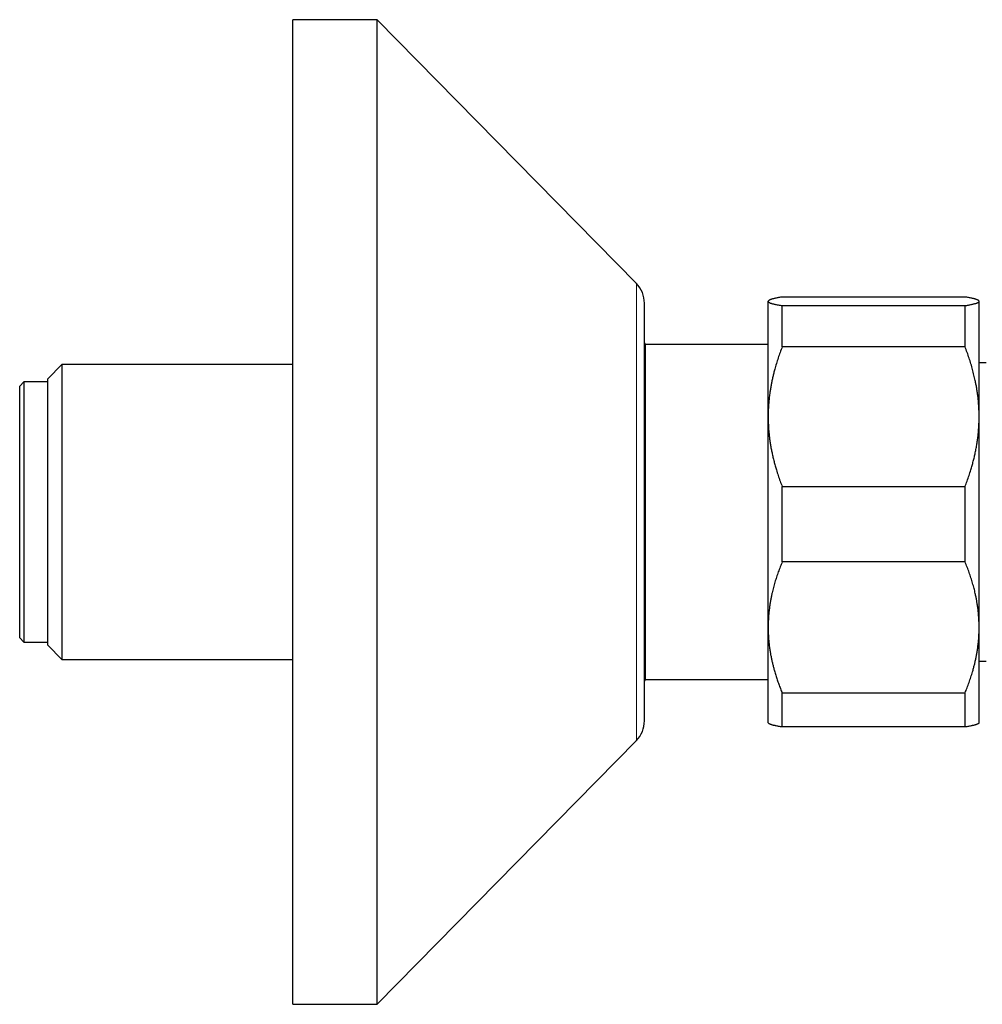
# Model space of a CAD drawing. Header units: millimetres. Extents: x 8 to 869, y 12 to 463.
# Tile 46 of 51: x 643 to 711, y 377 to 447. Entities that reach past the tile are written whole.
import ezdxf

# ---------------------------------------------------------------- set-up
doc = ezdxf.new("R2010")
doc.units = ezdxf.units.MM

msp = doc.modelspace()

# ---------------------------------------------------------------- linework, layer by layer
at = {"color": 7, "linetype": 'Continuous', "lineweight": 30}
for p, q in [((668.286, 447.084), (662.286, 447.084)), ((662.286, 412.084), (662.286, 447.084)), ((686.713, 428.336), (668.286, 447.084)), ((668.286, 412.084), (668.286, 447.084)), ((696.106, 427.107), (696.083, 427.084)), ((696.083, 427.061), (696.083, 427.084)), ((696.083, 418.857), (696.083, 427.061)), ((710.083, 427.368), (697.083, 427.368)), ((711.083, 427.084), (711.059, 427.107)), ((711.083, 427.061), (711.083, 427.084)), ((711.083, 418.857), (711.083, 427.061)), ((687.286, 412.084), (687.286, 426.934)), ((697.083, 423.825), (697.083, 426.755)), ((697.083, 426.755), (710.083, 426.755)), ((710.083, 423.825), (710.083, 426.755)), ((687.363, 423.984), (687.286, 424.117)), ((696.083, 423.984), (687.363, 423.984)), ((687.363, 412.084), (687.363, 423.984)), ((710.083, 423.825), (697.083, 423.825)), ((645.863, 422.562), (644.863, 421.562)), ((662.286, 422.562), (645.863, 422.562)), ((645.863, 422.562), (645.863, 412.084)), ((711.583, 422.684), (711.083, 422.684)), ((644.863, 412.084), (644.863, 421.562)), ((643.163, 421.334), (642.863, 421.034)), ((642.863, 403.134), (642.863, 421.034)), ((644.863, 421.334), (643.163, 421.334)), ((643.163, 421.334), (643.163, 402.834)), ((696.083, 403.88), (696.083, 418.857)), ((711.083, 403.88), (711.083, 418.857)), ((697.083, 408.541), (697.083, 413.889)), ((697.083, 413.889), (710.083, 413.889)), ((710.083, 408.541), (710.083, 413.889)), ((644.863, 402.607), (644.863, 412.084)), ((645.863, 412.084), (645.863, 401.607)), ((662.286, 377.084), (662.286, 412.084)), ((668.286, 377.084), (668.286, 412.084)), ((687.286, 397.234), (687.286, 412.084)), ((687.363, 400.184), (687.363, 412.084)), ((710.083, 408.541), (697.083, 408.541)), ((696.083, 397.084), (696.083, 403.88)), ((711.083, 397.084), (711.083, 403.88)), ((642.863, 403.134), (643.163, 402.834)), ((643.163, 402.834), (644.863, 402.834)), ((644.863, 402.607), (645.863, 401.607)), ((645.863, 401.607), (662.286, 401.607)), ((711.083, 401.484), (711.583, 401.484)), ((687.286, 400.052), (687.363, 400.184)), ((687.363, 400.184), (696.083, 400.184)), ((697.083, 399.219), (710.083, 399.219)), ((697.083, 396.8), (697.083, 399.219)), ((710.083, 396.8), (710.083, 399.219)), ((696.083, 397.084), (696.106, 397.061)), ((711.06, 397.061), (711.083, 397.084)), ((710.083, 396.8), (697.083, 396.8)), ((668.286, 377.084), (686.713, 395.832)), ((662.286, 377.084), (668.286, 377.084))]:
    msp.add_line(p, q, dxfattribs=at)
at = {"color": 252, "linetype": 'Continuous', "lineweight": 0}
for p, q in [((686.713, 412.084), (686.713, 428.336)), ((686.713, 395.832), (686.713, 412.084))]:
    msp.add_line(p, q, dxfattribs=at)
at = {"color": 7, "linetype": 'Continuous', "lineweight": 30}
for centre, start, end in [((685.286, 426.934), 0, 44.50422), ((685.286, 397.234), 315.49578, 0)]:
    msp.add_arc(centre, 2, start, end, dxfattribs=at)
for points, knots in [([(697.083, 427.368), (697.039, 427.361), (696.951, 427.347), (696.828, 427.325), (696.713, 427.304), (696.609, 427.282), (696.514, 427.261), (696.429, 427.24), (696.352, 427.219), (696.284, 427.198), (696.225, 427.176), (696.175, 427.154), (696.134, 427.131), (696.105, 427.108), (696.086, 427.085), (696.084, 427.069), (696.083, 427.061)], [0, 0, 0, 0, 0.071788, 0.14359, 0.215391, 0.287175, 0.355678, 0.424188, 0.49269, 0.562192, 0.631704, 0.701205, 0.77589, 0.850604, 0.925317, 1, 1, 1, 1]), ([(696.083, 427.061), (696.083, 427.058), (696.084, 427.048), (696.091, 427.031), (696.109, 427.011), (696.134, 426.992), (696.169, 426.972), (696.211, 426.952), (696.262, 426.933), (696.321, 426.913), (696.388, 426.893), (696.462, 426.874), (696.553, 426.853), (696.661, 426.829), (696.79, 426.804), (696.93, 426.779), (697.032, 426.763), (697.083, 426.755)], [0, 0, 0, 0, 0.034083, 0.096966, 0.159875, 0.222793, 0.285704, 0.348589, 0.412302, 0.476038, 0.539783, 0.603523, 0.66724, 0.75033, 0.83342, 0.91671, 1, 1, 1, 1]), ([(711.083, 427.061), (711.082, 427.065), (711.082, 427.075), (711.073, 427.093), (711.055, 427.113), (711.026, 427.134), (710.987, 427.155), (710.938, 427.177), (710.879, 427.199), (710.811, 427.22), (710.735, 427.241), (710.652, 427.261), (710.558, 427.282), (710.454, 427.303), (710.338, 427.325), (710.215, 427.347), (710.127, 427.361), (710.083, 427.368)], [0, 0, 0, 0, 0.034083, 0.099973, 0.165873, 0.231764, 0.301216, 0.37069, 0.440165, 0.50962, 0.576747, 0.643883, 0.711011, 0.783249, 0.855503, 0.927759, 1, 1, 1, 1]), ([(710.083, 426.755), (710.124, 426.761), (710.208, 426.775), (710.325, 426.795), (710.439, 426.816), (710.547, 426.838), (710.649, 426.861), (710.742, 426.884), (710.824, 426.907), (710.895, 426.93), (710.955, 426.953), (711.004, 426.975), (711.041, 426.998), (711.066, 427.02), (711.08, 427.041), (711.082, 427.055), (711.083, 427.061)], [0, 0, 0, 0, 0.068316, 0.136637, 0.204951, 0.279502, 0.354086, 0.428678, 0.503254, 0.577798, 0.651491, 0.72521, 0.798927, 0.872617, 0.936308, 1, 1, 1, 1]), ([(697.083, 423.825), (697.032, 423.694), (696.932, 423.431), (696.794, 423.034), (696.666, 422.634), (696.562, 422.275), (696.479, 421.959), (696.413, 421.686), (696.353, 421.413), (696.298, 421.141), (696.25, 420.868), (696.204, 420.571), (696.162, 420.249), (696.127, 419.902), (696.101, 419.554), (696.086, 419.206), (696.084, 418.973), (696.083, 418.857)], [0, 0, 0, 0, 0.082024, 0.16407, 0.246113, 0.328132, 0.383157, 0.438186, 0.49321, 0.547623, 0.602041, 0.656454, 0.725142, 0.793863, 0.862595, 0.931314, 1, 1, 1, 1]), ([(711.083, 418.857), (711.082, 418.915), (711.082, 419.079), (711.074, 419.351), (711.056, 419.672), (711.03, 419.992), (710.996, 420.312), (710.955, 420.614), (710.91, 420.898), (710.862, 421.165), (710.8, 421.472), (710.721, 421.82), (710.619, 422.216), (710.504, 422.617), (710.375, 423.023), (710.235, 423.426), (710.133, 423.692), (710.083, 423.825)], [0, 0, 0, 0, 0.034083, 0.097391, 0.160726, 0.22407, 0.287406, 0.350716, 0.403936, 0.457161, 0.510382, 0.588811, 0.66724, 0.750415, 0.833615, 0.916819, 1, 1, 1, 1]), ([(696.083, 418.857), (696.083, 418.8), (696.084, 418.642), (696.091, 418.384), (696.106, 418.083), (696.13, 417.783), (696.16, 417.483), (696.198, 417.182), (696.244, 416.882), (696.296, 416.582), (696.357, 416.282), (696.424, 415.981), (696.499, 415.678), (696.58, 415.377), (696.678, 415.044), (696.795, 414.679), (696.932, 414.282), (697.033, 414.02), (697.083, 413.889)], [0, 0, 0, 0, 0.034083, 0.093384, 0.152699, 0.212015, 0.271317, 0.331075, 0.390848, 0.450621, 0.510381, 0.571402, 0.632436, 0.693471, 0.754495, 0.836325, 0.918167, 1, 1, 1, 1]), ([(710.083, 413.889), (710.133, 414.021), (710.233, 414.283), (710.371, 414.68), (710.488, 415.047), (710.587, 415.383), (710.669, 415.688), (710.744, 415.994), (710.813, 416.304), (710.875, 416.617), (710.93, 416.933), (710.976, 417.25), (711.015, 417.569), (711.045, 417.89), (711.066, 418.212), (711.08, 418.535), (711.082, 418.75), (711.083, 418.857)], [0, 0, 0, 0, 0.081976, 0.163962, 0.245936, 0.307749, 0.369574, 0.431398, 0.49321, 0.556281, 0.619369, 0.682455, 0.745525, 0.809135, 0.872763, 0.936391, 1, 1, 1, 1]), ([(697.083, 408.541), (697.034, 408.422), (696.937, 408.183), (696.802, 407.821), (696.678, 407.458), (696.563, 407.091), (696.46, 406.721), (696.378, 406.39), (696.314, 406.101), (696.266, 405.853), (696.219, 405.583), (696.175, 405.291), (696.138, 404.976), (696.11, 404.661), (696.091, 404.345), (696.083, 404.085), (696.083, 403.93), (696.083, 403.88)], [0, 0, 0, 0, 0.079536, 0.159092, 0.238645, 0.318176, 0.398177, 0.478177, 0.530956, 0.583739, 0.636518, 0.70291, 0.769333, 0.835765, 0.902185, 0.968576, 1, 1, 1, 1]), ([(711.083, 403.88), (711.082, 403.93), (711.082, 404.08), (711.074, 404.332), (711.057, 404.633), (711.031, 404.935), (710.997, 405.236), (710.956, 405.52), (710.912, 405.787), (710.864, 406.038), (710.802, 406.327), (710.723, 406.655), (710.621, 407.027), (710.505, 407.404), (710.376, 407.786), (710.236, 408.165), (710.134, 408.416), (710.083, 408.541)], [0, 0, 0, 0, 0.0314244, 0.0948999, 0.1584019, 0.2219137, 0.2854175, 0.3488947, 0.4022585, 0.4556272, 0.5089914, 0.5876231, 0.6662555, 0.7496764, 0.8331227, 0.9165733, 1, 1, 1, 1]), ([(696.083, 403.88), (696.083, 403.776), (696.085, 403.569), (696.1, 403.257), (696.123, 402.946), (696.155, 402.636), (696.193, 402.342), (696.237, 402.066), (696.284, 401.807), (696.337, 401.551), (696.396, 401.297), (696.459, 401.045), (696.534, 400.772), (696.623, 400.476), (696.726, 400.159), (696.837, 399.843), (696.955, 399.53), (697.04, 399.322), (697.083, 399.219)], [0, 0, 0, 0, 0.065449, 0.130926, 0.196415, 0.261894, 0.327345, 0.382403, 0.437466, 0.492525, 0.54654, 0.60056, 0.654576, 0.723644, 0.792733, 0.861832, 0.930927, 1, 1, 1, 1]), ([(710.083, 399.219), (710.133, 399.342), (710.233, 399.588), (710.371, 399.961), (710.499, 400.337), (710.603, 400.673), (710.686, 400.97), (710.752, 401.226), (710.812, 401.482), (710.867, 401.737), (710.915, 401.993), (710.961, 402.272), (711.003, 402.574), (711.039, 402.9), (711.064, 403.226), (711.08, 403.553), (711.082, 403.771), (711.083, 403.88)], [0, 0, 0, 0, 0.082024, 0.16407, 0.246113, 0.328132, 0.383157, 0.438186, 0.49321, 0.547623, 0.602041, 0.656454, 0.725142, 0.793863, 0.862595, 0.931314, 1, 1, 1, 1]), ([(697.083, 396.8), (697.039, 396.807), (696.951, 396.821), (696.828, 396.843), (696.713, 396.864), (696.617, 396.884), (696.537, 396.902), (696.471, 396.917), (696.41, 396.933), (696.353, 396.949), (696.301, 396.965), (696.254, 396.981), (696.213, 396.997), (696.172, 397.016), (696.135, 397.037), (696.112, 397.053), (696.106, 397.061), (696.106, 397.061)], [0, 0, 0, 0, 0.083965, 0.167929, 0.252033, 0.336136, 0.396242, 0.456347, 0.516519, 0.576691, 0.637667, 0.698643, 0.759701, 0.820759, 0.908058, 0.995356, 1, 1, 1, 1]), ([(711.059, 397.061), (711.055, 397.058), (711.046, 397.049), (711.023, 397.032), (710.987, 397.013), (710.938, 396.991), (710.879, 396.97), (710.817, 396.95), (710.754, 396.933), (710.694, 396.917), (710.629, 396.902), (710.55, 396.885), (710.454, 396.865), (710.339, 396.843), (710.216, 396.822), (710.127, 396.807), (710.083, 396.8)], [0, 0, 0, 0, 0.042891, 0.100778, 0.181985, 0.263191, 0.3446, 0.426009, 0.484909, 0.54381, 0.602774, 0.661739, 0.74623, 0.830721, 0.91536, 1, 1, 1, 1])]:
    msp.add_open_spline(points, degree=3, knots=knots, dxfattribs=at)

doc.saveas('drawing.dxf')
